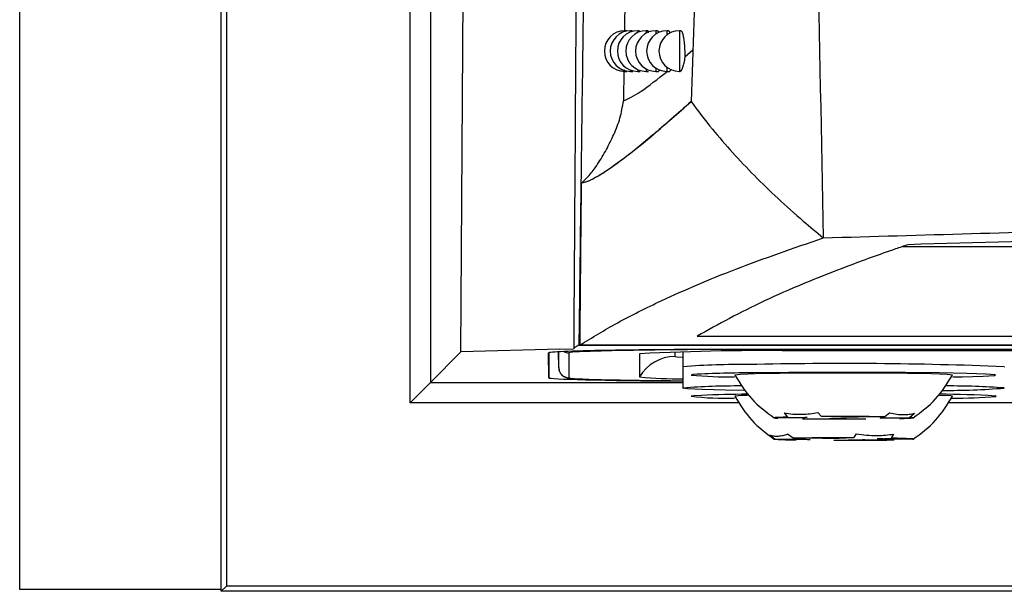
# Model space of a CAD drawing. Header units: millimetres. Extents: x -0.201 to 0.721, y -0.195 to 0.483.
# Tile 32 of 188: x 0.027 to 0.051, y 0.043 to 0.057. Entities that reach past the tile are written whole.
import ezdxf

# ---------------------------------------------------------------- set-up
doc = ezdxf.new("R2010")
doc.units = ezdxf.units.MM

msp = doc.modelspace()

# ---------------------------------------------------------------- linework, layer by layer
at = {"color": 7, "linetype": 'Continuous', "lineweight": 25}
for p, q in [((0.027287, 0.04335), (0.027287, 0.27535)), ((0.032242, 0.043306), (0.032242, 0.275393)), ((0.032373, 0.066705), (0.032373, 0.043437)), ((0.036883, 0.047946), (0.036883, 0.066425)), ((0.037383, 0.066425), (0.037383, 0.048446)), ((0.03813, 0.049194), (0.038235, 0.065735)), ((0.042158, 0.057972), (0.042146, 0.057094)), ((0.042198, 0.057096), (0.042154, 0.057096)), ((0.042154, 0.057096), (0.042154, 0.057075)), ((0.042341, 0.057096), (0.042298, 0.057096)), ((0.042515, 0.057096), (0.042474, 0.057096)), ((0.042474, 0.057096), (0.042474, 0.057051)), ((0.042722, 0.057096), (0.042682, 0.057096)), ((0.042682, 0.057096), (0.042682, 0.057035)), ((0.04296, 0.057096), (0.042921, 0.057096)), ((0.042921, 0.057096), (0.042921, 0.057016)), ((0.043231, 0.057096), (0.043193, 0.057096)), ((0.043193, 0.057096), (0.043193, 0.056993)), ((0.043534, 0.057096), (0.043497, 0.057096)), ((0.043497, 0.057096), (0.043497, 0.056096)), ((0.043629, 0.056452), (0.04383, 0.05663)), ((0.042133, 0.056145), (0.042122, 0.05537)), ((0.042474, 0.056141), (0.042474, 0.056096)), ((0.042682, 0.056157), (0.042682, 0.056096)), ((0.042921, 0.056176), (0.042921, 0.056096)), ((0.043193, 0.056199), (0.043193, 0.056096)), ((0.042154, 0.056117), (0.042154, 0.056096)), ((0.042154, 0.056096), (0.04221, 0.056096)), ((0.042298, 0.056128), (0.042298, 0.056096)), ((0.042298, 0.056096), (0.042356, 0.056096)), ((0.042474, 0.056096), (0.042533, 0.056096)), ((0.042682, 0.056096), (0.042742, 0.056096)), ((0.042921, 0.056096), (0.042983, 0.056096)), ((0.043193, 0.056096), (0.043255, 0.056096)), ((0.043497, 0.056096), (0.043519, 0.056096)), ((0.048991, 0.05179), (0.166566, 0.05179)), ((0.041037, 0.049363), (0.174533, 0.049363)), ((0.041058, 0.049366), (0.174509, 0.049366)), ((0.043933, 0.049584), (0.171634, 0.049584)), ((0.037383, 0.048446), (0.03813, 0.049194)), ((0.040558, 0.049259), (0.03813, 0.049194)), ((0.040286, 0.04856), (0.040285, 0.049171)), ((0.040286, 0.049172), (0.040286, 0.04856)), ((0.040534, 0.048805), (0.040527, 0.049198)), ((0.040534, 0.048805), (0.040533, 0.049198)), ((0.040558, 0.049259), (0.0409, 0.049269)), ((0.040783, 0.04917), (0.040784, 0.04856)), ((0.04252, 0.049149), (0.042521, 0.048581)), ((0.043387, 0.049192), (0.043387, 0.049081)), ((0.043585, 0.049196), (0.043585, 0.048827)), ((0.170285, 0.049258), (0.045285, 0.049258)), ((0.045285, 0.049249), (0.045285, 0.049258)), ((0.170285, 0.049249), (0.045285, 0.049249)), ((0.169041, 0.049219), (0.046529, 0.049219)), ((0.043585, 0.048827), (0.043591, 0.048831)), ((0.043586, 0.048826), (0.043586, 0.048304)), ((0.05148, 0.048831), (0.051485, 0.048827)), ((0.037383, 0.048446), (0.036883, 0.047946)), ((0.037383, 0.048446), (0.043586, 0.048446)), ((0.044972, 0.047946), (0.036883, 0.047946)), ((0.165472, 0.047946), (0.0501, 0.047946)), ((0.046071, 0.047693), (0.046159, 0.047593)), ((0.046991, 0.047603), (0.046903, 0.047704)), ((0.048668, 0.047699), (0.048547, 0.047599)), ((0.049154, 0.047584), (0.049275, 0.047685)), ((0.046568, 0.047574), (0.045916, 0.047565)), ((0.046159, 0.047593), (0.046635, 0.047581)), ((0.046523, 0.047551), (0.047175, 0.047559)), ((0.047467, 0.047592), (0.046991, 0.047603)), ((0.047603, 0.047558), (0.048079, 0.047547)), ((0.048547, 0.047599), (0.047895, 0.047591)), ((0.048911, 0.047557), (0.048435, 0.047569)), ((0.048502, 0.047576), (0.049154, 0.047584)), ((0.047844, 0.047182), (0.047779, 0.047081)), ((0.045711, 0.047155), (0.045845, 0.047056)), ((0.045845, 0.047056), (0.046572, 0.047049)), ((0.046292, 0.047072), (0.046158, 0.047172)), ((0.04702, 0.047066), (0.046292, 0.047072)), ((0.046715, 0.047042), (0.046365, 0.04703)), ((0.047293, 0.047022), (0.047643, 0.047035)), ((0.047779, 0.047081), (0.047428, 0.047068)), ((0.048052, 0.047037), (0.048779, 0.047031)), ((0.048356, 0.04706), (0.048707, 0.047073)), ((0.049226, 0.047047), (0.048499, 0.047053)), ((0.048707, 0.047073), (0.048772, 0.047174)), ((0.032242, 0.04335), (0.027287, 0.04335)), ((0.032373, 0.043437), (0.032242, 0.043306)), ((0.183199, 0.043437), (0.032373, 0.043437)), ((0.18333, 0.043306), (0.032242, 0.043306))]:
    msp.add_line(p, q, dxfattribs=at)
at = {"color": 7, "linetype": 'Continuous', "lineweight": 25, "flags": 128}
for points in [[(0.041043, 0.049197), (0.04087, 0.049186), (0.040783, 0.04917)], [(0.043387, 0.049081), (0.043447, 0.049071), (0.043585, 0.049062)], [(0.043847, 0.048639), (0.04383, 0.048637), (0.043786, 0.048626)], [(0.05021, 0.048627), (0.05021, 0.048627), (0.050078, 0.048642), (0.049696, 0.048655), (0.049103, 0.048665), (0.048357, 0.048672), (0.04753, 0.048674), (0.046704, 0.048672), (0.045959, 0.048665), (0.045368, 0.048655), (0.044989, 0.048642), (0.04486, 0.048627), (0.04486, 0.048627)], [(0.050222, 0.048582), (0.050454, 0.048586), (0.050964, 0.048601), (0.05124, 0.048617), (0.051264, 0.048634), (0.051033, 0.048651), (0.050565, 0.048666), (0.049889, 0.048678), (0.049054, 0.048687), (0.048115, 0.048692), (0.047136, 0.048692), (0.046184, 0.048688), (0.045325, 0.04868)], [(0.040784, 0.04856), (0.04087, 0.048544), (0.041119, 0.04853)], [(0.045078, 0.04825), (0.044631, 0.048257), (0.044057, 0.048271), (0.043701, 0.048287), (0.043586, 0.048304), (0.04359, 0.048307)], [(0.044041, 0.048127), (0.043851, 0.048116), (0.043786, 0.048105)], [(0.050211, 0.048103), (0.050168, 0.048112), (0.049892, 0.048126), (0.049891, 0.048126)], [(0.051286, 0.048103), (0.051275, 0.048109), (0.051261, 0.048111)], [(0.046159, 0.047593), (0.046048, 0.04759), (0.045958, 0.047586), (0.045891, 0.047583), (0.045848, 0.04758), (0.045828, 0.047576), (0.045833, 0.047572), (0.045863, 0.047569), (0.045916, 0.047565)], [(0.046635, 0.047581), (0.046616, 0.04758), (0.0466, 0.047579), (0.046587, 0.047578), (0.046577, 0.047578), (0.046571, 0.047577), (0.046567, 0.047576), (0.046566, 0.047575), (0.046568, 0.047574)], [(0.048435, 0.047569), (0.048454, 0.04757), (0.04847, 0.04757), (0.048483, 0.047571), (0.048493, 0.047572), (0.0485, 0.047573), (0.048504, 0.047574), (0.048504, 0.047575), (0.048502, 0.047576)], [(0.048911, 0.047557), (0.049022, 0.04756), (0.049112, 0.047563), (0.049179, 0.047567), (0.049223, 0.04757), (0.049242, 0.047574), (0.049237, 0.047577), (0.049208, 0.047581), (0.049154, 0.047584)], [(0.045845, 0.047056), (0.045828, 0.047052), (0.045836, 0.047048), (0.045868, 0.047045), (0.045923, 0.047042), (0.046002, 0.047038), (0.046103, 0.047035), (0.046225, 0.047032), (0.046365, 0.04703)], [(0.049226, 0.047047), (0.049243, 0.047051), (0.049236, 0.047054), (0.049204, 0.047058), (0.049148, 0.047061), (0.049069, 0.047064), (0.048968, 0.047068), (0.048847, 0.04707), (0.048707, 0.047073)]]:
    msp.add_lwpolyline(points, dxfattribs=at)
at = {"color": 7, "linetype": 'Continuous', "lineweight": 25}
for centre, radius, start, end in [((0.042154, 0.056596), 0.0005, 90, 270), ((0.042298, 0.056596), 0.0005, 90, 270), ((0.042474, 0.056596), 0.0005, 90, 270), ((0.042682, 0.056596), 0.0005, 90, 270), ((0.042921, 0.056596), 0.0005, 90, 270), ((0.043193, 0.056596), 0.0005, 90, 270), ((0.043497, 0.056596), 0.0005, 90, 270), ((0.040783, 0.049421), 0.000250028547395, 240.028655, 270.00027), ((0.044434, -0.053878), 0.1031310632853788, 89.527289, 91.884271), ((0.045527, -0.008253), 0.057480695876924, 89.001282, 92.998453), ((0.043387, 0.048081), 0.0010000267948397, 89.998357, 149.994075), ((0.04496, 0.031379), 0.0175052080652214, 89.191772, 94.48571), ((0.047535, -0.048244), 0.0971544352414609, 87.67296, 91.373117), ((0.040784, 0.04881), 0.000249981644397, 181.004442, 270.004265), ((0.04536, 0.020771), 0.0279093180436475, 90.072154, 93.107893), ((0.04382, 0.132688), 0.0842016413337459, 268.161401, 269.840523), ((0.043464, 0.057772), 0.0092389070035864, 264.139288, 270.754602), ((0.044711, 0.058041), 0.0094603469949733, 264.391514, 270.852096), ((0.044953, 0.029747), 0.018610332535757, 89.789453, 94.200688), ((0.045541, 0.0091), 0.0390558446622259, 90.542788, 92.200616), ((0.049779, 0.023041), 0.0251134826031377, 86.617057, 89.755687), ((0.05007, 0.065282), 0.0170337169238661, 269.611992, 274.750687), ((0.050179, 0.031313), 0.0170443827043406, 85.622199, 90.38688), ((0.044643, 0.055446), 0.0073913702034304, 263.344275, 271.631548), ((0.045171, 0.045967), 0.0021588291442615, 89.914919, 98.261553), ((0.050256, 0.059674), 0.0116172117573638, 269.680285, 275.083789), ((0.047541, 0.135614), 0.0880687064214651, 269.337452, 270.349727), ((0.047529, -0.040464), 0.0880687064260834, 89.337452, 90.349727), ((0.047533, 0.10032), 0.0527622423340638, 269.611272, 270.075907), ((0.047537, -0.00517), 0.0527622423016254, 89.611272, 90.075907), ((0.047502, -0.029361), 0.0764428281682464, 89.792411, 90.906704), ((0.046734, 0.048846), 0.0018035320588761, 264.868491, 269.415673), ((0.047504, 0.001094), 0.0459743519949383, 90.094813, 90.604302), ((0.04757, 0.123464), 0.0764428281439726, 269.792411, 270.906704), ((0.047567, 0.093009), 0.0459743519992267, 270.094813, 270.604302), ((0.048338, 0.045257), 0.0018035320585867, 84.868491, 89.415673)]:
    msp.add_arc(centre, radius, start, end, dxfattribs=at)
for centre, start_param, end_param in [((0.045285, 0.049171), 1.570816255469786, 3.141612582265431), ((0.045286, 0.04856), 3.141612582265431, 4.365461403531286)]:
    msp.add_ellipse(centre, major_axis=(0.005000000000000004, -1.739281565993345e-09), ratio=0.017455, start_param=start_param, end_param=end_param, dxfattribs=at)
for points, knots in [([(0.0445821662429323, 0.0990800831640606), (0.0445808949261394, 0.0982544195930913), (0.0445745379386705, 0.094125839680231), (0.0445154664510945, 0.0847317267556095), (0.0443322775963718, 0.0735782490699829), (0.0440872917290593, 0.0644485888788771), (0.0439235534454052, 0.0592436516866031), (0.0438317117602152, 0.056648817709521), (0.0437857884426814, 0.0553513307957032)], [0, 0, 0, 0, 0.0561085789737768, 0.2805607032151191, 0.6399561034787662, 0.8199377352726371, 0.9099640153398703, 1, 1, 1, 1]), ([(0.045679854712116, 0.0984990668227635), (0.0457822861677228, 0.0956998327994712), (0.0459871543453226, 0.0901012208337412), (0.0463543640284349, 0.0795002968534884), (0.0467415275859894, 0.0667940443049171), (0.0469378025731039, 0.0569004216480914), (0.0470349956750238, 0.05200121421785)], [0, 0, 0, 0, 0.1803464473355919, 0.3607021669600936, 0.6834271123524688, 1, 1, 1, 1]), ([(0.041036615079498, 0.0493632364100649), (0.0410367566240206, 0.0493785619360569), (0.0410374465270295, 0.0494532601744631), (0.0410414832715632, 0.0497654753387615), (0.0410575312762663, 0.0510730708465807), (0.0410888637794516, 0.0535222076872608), (0.0411334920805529, 0.05694250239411), (0.0411825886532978, 0.0605619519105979), (0.0412334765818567, 0.0641924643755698), (0.0412692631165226, 0.0666224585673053), (0.0412871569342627, 0.067837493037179)], [0, 0, 0, 0, 0.0025094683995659, 0.0122314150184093, 0.0511191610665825, 0.2165127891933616, 0.4123544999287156, 0.6082082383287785, 0.8040980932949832, 1, 1, 1, 1]), ([(0.0410170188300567, 0.067551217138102), (0.0410083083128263, 0.0661171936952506), (0.0409901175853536, 0.0631224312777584), (0.0409615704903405, 0.0585854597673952), (0.0409365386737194, 0.0547122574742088), (0.0409186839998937, 0.052008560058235), (0.0409096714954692, 0.0506586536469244), (0.0409051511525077, 0.0499841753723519), (0.0409024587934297, 0.0495850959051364), (0.040901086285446, 0.0493787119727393), (0.0409003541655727, 0.0492686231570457)], [0, 0, 0, 0, 0.2339219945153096, 0.4885141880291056, 0.743131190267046, 0.8704261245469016, 0.9340734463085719, 0.9658970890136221, 0.9818089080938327, 1, 1, 1, 1]), ([(0.0427215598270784, 0.057095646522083), (0.042721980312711, 0.0570957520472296), (0.042723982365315, 0.0570962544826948), (0.042727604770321, 0.0570935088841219), (0.0427323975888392, 0.0570874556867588), (0.0427372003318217, 0.0570774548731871), (0.0427410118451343, 0.0570674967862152), (0.0427431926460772, 0.0570596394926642), (0.0427437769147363, 0.0570575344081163)], [0, 0, 0, 0, 0.0581133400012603, 0.2766942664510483, 0.4886735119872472, 0.7021199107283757, 0.9201935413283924, 1, 1, 1, 1]), ([(0.0429600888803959, 0.0570956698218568), (0.0429605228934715, 0.0570957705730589), (0.0429627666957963, 0.0570962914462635), (0.0429668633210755, 0.0570936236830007), (0.0429723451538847, 0.0570876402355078), (0.042977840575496, 0.0570777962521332), (0.0429829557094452, 0.0570658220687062), (0.0429861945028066, 0.057055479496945), (0.0429876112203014, 0.057050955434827)], [0, 0, 0, 0, 0.0483004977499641, 0.2497085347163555, 0.4453257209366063, 0.6422957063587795, 0.8435324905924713, 0.9999999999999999, 0.9999999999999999, 0.9999999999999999, 0.9999999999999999]), ([(0.0432307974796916, 0.0570956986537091), (0.0432312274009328, 0.0570957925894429), (0.0432336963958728, 0.0570963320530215), (0.0432382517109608, 0.0570937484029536), (0.0432444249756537, 0.057087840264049), (0.0432506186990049, 0.0570781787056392), (0.0432568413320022, 0.0570648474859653), (0.043262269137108, 0.0570504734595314), (0.043265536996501, 0.0570392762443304), (0.0432667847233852, 0.0570350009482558)], [0, 0, 0, 0, 0.0363844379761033, 0.2089522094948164, 0.3768356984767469, 0.5458791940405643, 0.7185817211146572, 0.8925494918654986, 1, 1, 1, 1]), ([(0.0435338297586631, 0.0570957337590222), (0.0435342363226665, 0.0570958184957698), (0.0435369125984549, 0.0570963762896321), (0.0435419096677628, 0.0570938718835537), (0.0435487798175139, 0.0570880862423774), (0.0435556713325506, 0.057078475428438), (0.0435625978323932, 0.057065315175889), (0.0435694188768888, 0.057048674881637), (0.0435760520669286, 0.0570288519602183), (0.0435824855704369, 0.0570059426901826), (0.0435887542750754, 0.0569797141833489), (0.043594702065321, 0.0569507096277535), (0.0436002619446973, 0.0569193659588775), (0.0436054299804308, 0.0568858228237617), (0.0436102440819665, 0.0568496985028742), (0.0436145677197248, 0.0568118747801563), (0.043618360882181, 0.056772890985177), (0.0436216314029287, 0.0567328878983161), (0.043624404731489, 0.0566913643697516), (0.0436265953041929, 0.0566493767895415), (0.0436281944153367, 0.0566074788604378), (0.0436292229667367, 0.0565657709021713), (0.0436296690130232, 0.0565237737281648), (0.0436295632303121, 0.0564856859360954), (0.0436291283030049, 0.0564620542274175), (0.0436289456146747, 0.0564521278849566)], [0, 0, 0, 0, 0.0083097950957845, 0.0547006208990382, 0.0999136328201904, 0.1454387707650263, 0.1919485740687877, 0.2387989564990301, 0.2841166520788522, 0.3297511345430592, 0.3763893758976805, 0.4233766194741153, 0.4684134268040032, 0.5137682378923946, 0.5601330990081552, 0.6068500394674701, 0.6513372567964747, 0.6961393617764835, 0.7419407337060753, 0.7880898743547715, 0.8320156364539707, 0.8762502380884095, 0.9214612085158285, 0.9670103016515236, 1, 1, 1, 1]), ([(0.0436289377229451, 0.0564519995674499), (0.0436284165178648, 0.0564395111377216), (0.0436273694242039, 0.0564144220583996), (0.043623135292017, 0.0563779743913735), (0.0436175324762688, 0.0563425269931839), (0.0436107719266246, 0.0563089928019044), (0.0436007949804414, 0.056267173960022), (0.0435897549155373, 0.0562294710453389), (0.0435781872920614, 0.0561957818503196), (0.043569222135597, 0.0561723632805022), (0.0435601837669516, 0.0561513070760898), (0.0435513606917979, 0.0561332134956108), (0.0435430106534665, 0.0561185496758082), (0.0435352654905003, 0.0561073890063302), (0.043528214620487, 0.0560999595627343), (0.0435227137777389, 0.0560961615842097), (0.0435198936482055, 0.0560964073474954), (0.0435189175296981, 0.0560964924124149)], [0, 0, 0, 0, 0.0607042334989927, 0.1219539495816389, 0.1847194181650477, 0.2479456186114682, 0.3086220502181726, 0.4317352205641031, 0.4942726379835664, 0.5601918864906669, 0.6265579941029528, 0.6943450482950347, 0.7626304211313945, 0.8288712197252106, 0.8955937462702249, 0.963862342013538, 1, 1, 1, 1]), ([(0.0430083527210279, 0.0561381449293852), (0.0430069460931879, 0.056133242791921), (0.0430040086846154, 0.0561230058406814), (0.0429992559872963, 0.0561114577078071), (0.0429941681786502, 0.0561026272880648), (0.0429888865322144, 0.0560970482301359), (0.0429852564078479, 0.0560963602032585), (0.0429834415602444, 0.0560960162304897)], [0, 0, 0, 0, 0.1844267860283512, 0.3851315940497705, 0.58721472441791, 0.7936317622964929, 1, 1, 1, 1]), ([(0.0432878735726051, 0.0561515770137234), (0.0432875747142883, 0.0561503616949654), (0.0432856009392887, 0.0561423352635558), (0.0432813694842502, 0.0561304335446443), (0.0432754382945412, 0.0561162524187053), (0.043269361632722, 0.056105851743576), (0.0432633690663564, 0.0560991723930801), (0.043258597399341, 0.0560959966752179), (0.0432558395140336, 0.056096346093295), (0.0432550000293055, 0.0560964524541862)], [0, 0, 0, 0, 0.0315263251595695, 0.2082119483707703, 0.3887660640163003, 0.5706397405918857, 0.7460684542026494, 0.9227046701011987, 1, 1, 1, 1]), ([(0.0421222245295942, 0.0553704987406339), (0.0422462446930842, 0.0554254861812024), (0.0424885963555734, 0.0555329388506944), (0.0429678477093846, 0.0559112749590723), (0.0432018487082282, 0.0560960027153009)], [0, 0, 0, 0, 0.5117363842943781, 1, 1, 1, 1]), ([(0.0410940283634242, 0.0533522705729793), (0.0411678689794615, 0.0534217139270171), (0.0413180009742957, 0.0535629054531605), (0.0415133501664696, 0.0538448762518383), (0.041709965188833, 0.0541710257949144), (0.0418919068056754, 0.054549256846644), (0.0420552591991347, 0.0549452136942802), (0.0420997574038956, 0.0552278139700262), (0.0421222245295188, 0.0553704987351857)], [0, 0, 0, 0, 0.1285651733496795, 0.2613974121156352, 0.4415783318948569, 0.6230135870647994, 0.8096597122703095, 1, 1, 1, 1]), ([(0.0437857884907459, 0.0553513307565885), (0.043456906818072, 0.0550604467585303), (0.0427991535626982, 0.0544786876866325), (0.0420370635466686, 0.0538675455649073), (0.0414473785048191, 0.0534669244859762), (0.0411888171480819, 0.0533613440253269), (0.0410954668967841, 0.0533521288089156), (0.0410941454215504, 0.0533519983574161)], [0, 0, 0, 0, 0.2450158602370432, 0.4900242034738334, 0.7421563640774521, 0.9963499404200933, 1, 1, 1, 1]), ([(0.0410941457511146, 0.0533523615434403), (0.0411165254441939, 0.0533566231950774), (0.0412284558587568, 0.0533779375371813), (0.0415254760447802, 0.0535237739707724), (0.0420976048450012, 0.0539216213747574), (0.0428337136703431, 0.0545108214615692), (0.043468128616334, 0.0550708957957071), (0.0437857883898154, 0.0553513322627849)], [0, 0, 0, 0, 0.0586802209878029, 0.2934848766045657, 0.52828672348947, 0.76380705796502, 0.9999999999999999, 0.9999999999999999, 0.9999999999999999, 0.9999999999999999]), ([(0.0437857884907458, 0.0553513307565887), (0.0439567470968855, 0.0551255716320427), (0.0444218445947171, 0.0545113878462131), (0.0453199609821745, 0.0535265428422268), (0.0462634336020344, 0.0526409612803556), (0.0468694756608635, 0.0521384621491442), (0.0470350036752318, 0.0520012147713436)], [0, 0, 0, 0, 0.1962367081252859, 0.5338672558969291, 0.8726853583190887, 1, 1, 1, 1]), ([(0.0410584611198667, 0.0493662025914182), (0.0410626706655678, 0.0499661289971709), (0.0410706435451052, 0.0511023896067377), (0.0410853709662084, 0.0524318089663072), (0.041092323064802, 0.0531608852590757), (0.0410941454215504, 0.0533519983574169)], [0, 0, 0, 0, 0.4521620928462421, 0.8563950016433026, 1, 1, 1, 1]), ([(0.0470350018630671, 0.0520012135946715), (0.0494589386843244, 0.0520716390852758), (0.0543068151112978, 0.0522124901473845), (0.061713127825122, 0.0523906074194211), (0.0692064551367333, 0.0525439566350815), (0.0767995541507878, 0.0526700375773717), (0.0844620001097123, 0.052768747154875), (0.0922114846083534, 0.0528398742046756), (0.1000234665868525, 0.0528827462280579), (0.1087400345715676, 0.0528984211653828), (0.1183289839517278, 0.052874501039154), (0.1287848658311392, 0.0527969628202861), (0.139230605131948, 0.0526674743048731), (0.1493674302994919, 0.0524889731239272), (0.1591633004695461, 0.0522702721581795), (0.1654058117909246, 0.0520909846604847), (0.1685315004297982, 0.052001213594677)], [0, 0, 0, 0, 0.0619250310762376, 0.1238501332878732, 0.1861540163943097, 0.248457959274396, 0.3111552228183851, 0.3738524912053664, 0.4372850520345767, 0.5008311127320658, 0.5851230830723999, 0.6696821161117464, 0.7550618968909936, 0.8407201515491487, 0.9202469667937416, 1, 1, 1, 1]), ([(0.1664497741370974, 0.0518330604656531), (0.1660548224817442, 0.0518446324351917), (0.1640799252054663, 0.0519024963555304), (0.1589118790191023, 0.052044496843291), (0.1508578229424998, 0.0522350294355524), (0.1410584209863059, 0.0524167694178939), (0.1303924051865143, 0.052562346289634), (0.1188567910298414, 0.0526565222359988), (0.1064840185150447, 0.0526843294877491), (0.0941038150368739, 0.0526401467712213), (0.0817974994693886, 0.0525246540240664), (0.0701830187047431, 0.0523446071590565), (0.0592689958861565, 0.0521159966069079), (0.0525008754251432, 0.0519273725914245), (0.0491168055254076, 0.0518330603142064)], [0, 0, 0, 0, 0.0104675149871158, 0.0523412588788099, 0.1361125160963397, 0.2200093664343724, 0.3039064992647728, 0.4071975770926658, 0.5108415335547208, 0.6146051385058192, 0.7182489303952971, 0.82153986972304, 0.9107696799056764, 1, 1, 1, 1]), ([(0.0410584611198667, 0.0493662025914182), (0.0413551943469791, 0.0495487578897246), (0.0419488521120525, 0.049913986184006), (0.0432002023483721, 0.050536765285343), (0.0448211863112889, 0.0512343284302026), (0.0462967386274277, 0.0517454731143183), (0.0470350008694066, 0.0520012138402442)], [0, 0, 0, 0, 0.2057967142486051, 0.4117261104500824, 0.7056692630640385, 1, 1, 1, 1]), ([(0.0491168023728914, 0.0518330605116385), (0.0490137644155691, 0.0517978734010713), (0.0484985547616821, 0.0516219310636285), (0.0472327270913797, 0.0511619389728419), (0.0455004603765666, 0.050448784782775), (0.044456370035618, 0.0498724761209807), (0.0439338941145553, 0.0495840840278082)], [0, 0, 0, 0, 0.0474734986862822, 0.2373766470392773, 0.6183736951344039, 0.9999999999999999, 0.9999999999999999, 0.9999999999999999, 0.9999999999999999]), ([(0.041036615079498, 0.0493632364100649), (0.0410007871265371, 0.0493474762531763), (0.0409291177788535, 0.0493159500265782), (0.0409099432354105, 0.0492844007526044), (0.0409003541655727, 0.0492686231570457)], [0, 0, 0, 0, 0.4999062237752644, 0.9999999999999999, 0.9999999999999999, 0.9999999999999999, 0.9999999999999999]), ([(0.0405338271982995, 0.0488093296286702), (0.0405375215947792, 0.0487769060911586), (0.040544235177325, 0.048717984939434), (0.0405877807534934, 0.0486490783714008), (0.0406344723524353, 0.0486057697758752), (0.0406765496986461, 0.048581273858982), (0.0407127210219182, 0.048567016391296), (0.0407530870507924, 0.0485565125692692), (0.0408217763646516, 0.048546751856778), (0.0409120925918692, 0.048538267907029), (0.0410792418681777, 0.0485321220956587), (0.0411291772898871, 0.0485302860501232)], [0, 0, 0, 0, 0.0522452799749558, 0.0949418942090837, 0.1323499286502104, 0.1671706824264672, 0.2054719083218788, 0.2648326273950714, 0.4055576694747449, 0.82241186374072, 1, 1, 1, 1]), ([(0.0448602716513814, 0.0486267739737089), (0.0449879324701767, 0.0484204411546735), (0.045243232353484, 0.0480078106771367), (0.0456329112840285, 0.0477186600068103), (0.0458277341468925, 0.0475740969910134)], [0, 0, 0, 0, 0.5000426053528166, 1, 1, 1, 1]), ([(0.0492426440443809, 0.0475741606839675), (0.049437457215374, 0.0477187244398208), (0.0498271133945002, 0.0480078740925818), (0.0500823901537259, 0.0484205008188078), (0.0502100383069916, 0.0486268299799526)], [0, 0, 0, 0, 0.4999617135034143, 0.9999999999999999, 0.9999999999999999, 0.9999999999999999, 0.9999999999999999]), ([(0.044860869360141, 0.048103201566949), (0.0449885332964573, 0.0478968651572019), (0.045243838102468, 0.0474842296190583), (0.0456335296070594, 0.0471950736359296), (0.045828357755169, 0.047050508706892)], [0, 0, 0, 0, 0.5000451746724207, 1, 1, 1, 1]), ([(0.0492432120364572, 0.0470505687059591), (0.0494380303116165, 0.0471951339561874), (0.0498276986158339, 0.0474842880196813), (0.0500829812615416, 0.047896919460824), (0.0502106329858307, 0.0481032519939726)], [0, 0, 0, 0, 0.4999592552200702, 1, 1, 1, 1]), ([(0.0460712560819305, 0.0476934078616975), (0.0461417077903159, 0.047682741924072), (0.0462831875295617, 0.0476613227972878), (0.0464956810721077, 0.0476578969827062), (0.0467027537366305, 0.0476707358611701), (0.0468363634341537, 0.0476928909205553), (0.0469033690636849, 0.0477040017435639)], [0, 0, 0, 0, 0.2677112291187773, 0.5376124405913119, 0.7681113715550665, 1, 1, 1, 1]), ([(0.0486679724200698, 0.0476991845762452), (0.0487265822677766, 0.0476862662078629), (0.0488442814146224, 0.0476603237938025), (0.0490031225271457, 0.0476504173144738), (0.0491478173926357, 0.0476571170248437), (0.0492325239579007, 0.0476754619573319), (0.0492750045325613, 0.047684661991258)], [0, 0, 0, 0, 0.2677112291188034, 0.5376124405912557, 0.7681113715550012, 1, 1, 1, 1]), ([(0.0457105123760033, 0.0471554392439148), (0.0457449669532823, 0.0471452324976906), (0.0458141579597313, 0.0471247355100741), (0.0459265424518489, 0.0471227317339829), (0.0460408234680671, 0.0471369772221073), (0.0461186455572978, 0.0471600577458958), (0.0461576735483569, 0.0471716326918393)], [0, 0, 0, 0, 0.2677112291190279, 0.5376124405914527, 0.7681113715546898, 1, 1, 1, 1]), ([(0.047843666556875, 0.047181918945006), (0.0479285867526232, 0.0471696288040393), (0.0480991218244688, 0.0471449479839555), (0.0483394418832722, 0.0471367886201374), (0.0485647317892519, 0.0471451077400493), (0.048702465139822, 0.0471644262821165), (0.0487715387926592, 0.0471741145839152)], [0, 0, 0, 0, 0.2677112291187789, 0.5376124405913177, 0.7681113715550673, 1, 1, 1, 1])]:
    msp.add_open_spline(points, degree=3, knots=knots, dxfattribs=at)

doc.saveas('drawing.dxf')
